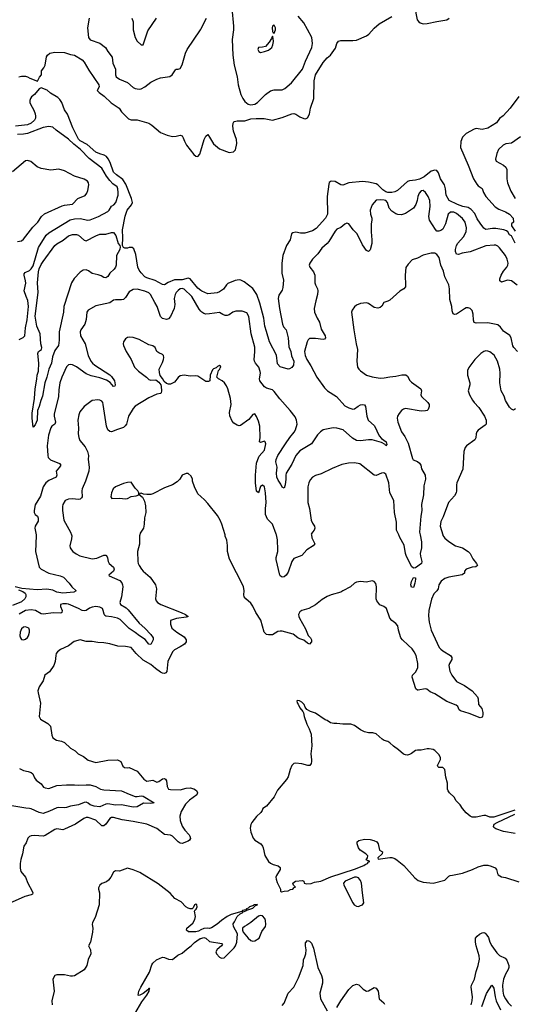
# Model space of a CAD drawing. Header units: inches. Extents: x 1473912 to 1647258, y 640388 to 773423.
# Tile 110 of 256: x 1528151 to 1533200, y 665215 to 675253. Entities that reach past the tile are written whole.
import ezdxf

# ---------------------------------------------------------------- set-up
doc = ezdxf.new("R2010")
doc.units = ezdxf.units.IN
doc.header["$MEASUREMENT"] = 0
for name, color, linetype in [('B5626', 7, 'Continuous'), ('B5627', 7, 'Continuous'), ('B5636', 7, 'Continuous'), ('B5637', 7, 'Continuous')]:
    doc.layers.add(name, color=color, linetype=linetype)

msp = doc.modelspace()

# ---------------------------------------------------------------- linework, layer by layer
at = {"layer": 'B5626', "color": 5}
for points, elevation in [([(1529376, 670000), (1529373, 669990), (1529373, 669907), (1529354, 669830), (1529358, 669730), (1529362, 669710), (1529370, 669687), (1529393, 669650), (1529410, 669630), (1529482, 669570), (1529538, 669490), (1529549, 669450), (1529538, 669350), (1529543, 669330), (1529558, 669310), (1529591, 669290), (1529800, 669210), (1529843, 669190), (1529871, 669170), (1529850, 669161), (1529753, 669147), (1529691, 669129), (1529691, 669090), (1529703, 669050), (1529754, 669010), (1529830, 668963), (1529850, 668930), (1529849, 668910), (1529833, 668887), (1529790, 668859), (1529730, 668830), (1529711, 668809), (1529664, 668710), (1529652, 668608), (1529644, 668596), (1529630, 668587), (1529610, 668591), (1529590, 668601), (1529538, 668638), (1529490, 668681), (1529410, 668723), (1529339, 668790), (1529290, 668852), (1529230, 668862), (1529154, 668866), (1529070, 668890), (1529010, 668900), (1528950, 668903), (1528890, 668914), (1528830, 668915), (1528770, 668930), (1528707, 668913), (1528650, 668870), (1528569, 668831), (1528537, 668810), (1528525, 668790), (1528519, 668770), (1528514, 668710), (1528499, 668670), (1528454, 668606), (1528408, 668570), (1528390, 668514), (1528349, 668450), (1528338, 668410), (1528339, 668390), (1528364, 668284), (1528349, 668149), (1528363, 668123), (1528439, 668079), (1528465, 668050), (1528479, 667959), (1528491, 667931), (1528528, 667908), (1528577, 667897), (1528610, 667883), (1528670, 667828), (1528719, 667799), (1528747, 667770), (1528801, 667741), (1528850, 667703), (1528930, 667679), (1529050, 667705), (1529150, 667706), (1529183, 667690), (1529204, 667644), (1529222, 667630), (1529250, 667627), (1529270, 667631), (1529350, 667593), (1529419, 667510), (1529449, 667489), (1529510, 667500), (1529550, 667481), (1529570, 667487), (1529610, 667513), (1529630, 667516), (1529640, 667510), (1529650, 667493), (1529656, 667436), (1529671, 667410), (1529690, 667404), (1529790, 667402), (1529850, 667418), (1529890, 667422), (1529930, 667411), (1529955, 667395), (1529967, 667370), (1529959, 667350), (1529883, 667297), (1529843, 667257), (1529798, 667182), (1529786, 667134), (1529788, 667090), (1529810, 667032), (1529838, 666990), (1529882, 666942), (1529889, 666930), (1529894, 666906), (1529886, 666890), (1529870, 666878), (1529810, 666856), (1529790, 666858), (1529770, 666872), (1529710, 666931), (1529690, 666939), (1529630, 666946), (1529550, 667008), (1529450, 667051), (1529310, 667080), (1529196, 667096), (1529110, 667121), (1529090, 667119), (1529070, 667110), (1529030, 667051), (1529010, 667035), (1528990, 667036), (1528930, 667092), (1528850, 667118), (1528830, 667119), (1528807, 667110), (1528721, 667050), (1528610, 666999), (1528590, 666995), (1528530, 667004), (1528510, 666998), (1528410, 666937), (1528390, 666931), (1528304, 666936), (1528270, 666933), (1528253, 666927), (1528233, 666910), (1528217, 666863), (1528194, 666826), (1528180, 666750), (1528162, 666690), (1528156, 666650), (1528156, 666604), (1528162, 666570), (1528210, 666510), (1528235, 666450), (1528280, 666370), (1528287, 666350), (1528281, 666339), (1528270, 666330), (1528205, 666315), (1528014, 666230)], 780), ([(1528319, 670000), (1528320, 669990), (1528311, 669830), (1528349, 669670), (1528371, 669651), (1528450, 669611), (1528564, 669584), (1528598, 669570), (1528656, 669510), (1528683, 669470), (1528728, 669430), (1528703, 669417), (1528590, 669408), (1528530, 669416), (1528490, 669436), (1528430, 669448), (1528330, 669440), (1528174, 669454), (1528105, 669470)], 740), ([(1528679, 670000), (1528683, 669990), (1528680, 669960), (1528663, 669890), (1528667, 669870), (1528679, 669850), (1528693, 669833), (1528727, 669807), (1528766, 669786), (1528890, 669758), (1528938, 669762), (1529010, 669794), (1529030, 669795), (1529036, 669790), (1529048, 669768), (1529056, 669730), (1529066, 669710), (1529109, 669670), (1529117, 669650), (1529108, 669630), (1529061, 669590), (1529063, 669583), (1529174, 669534), (1529193, 669513), (1529201, 669490), (1529203, 669470), (1529189, 669370), (1529174, 669310), (1529179, 669290), (1529237, 669257), (1529258, 669238), (1529370, 669102), (1529429, 669050), (1529490, 668984), (1529514, 668950), (1529513, 668930), (1529490, 668883), (1529470, 668887), (1529433, 668933), (1529373, 668970), (1529330, 669007), (1529270, 669047), (1529178, 669138), (1529150, 669151), (1529090, 669165), (1529032, 669172), (1529020, 669180), (1529013, 669193), (1529005, 669230), (1528995, 669250), (1528970, 669265), (1528930, 669269), (1528890, 669265), (1528865, 669255), (1528830, 669231), (1528810, 669226), (1528790, 669229), (1528750, 669250), (1528650, 669293), (1528630, 669298), (1528590, 669298), (1528569, 669290), (1528569, 669270), (1528584, 669230), (1528580, 669210), (1528570, 669204), (1528495, 669205), (1528390, 669191), (1528370, 669196), (1528311, 669231), (1528270, 669237), (1528210, 669230), (1528147, 669193)], 760), ([(1528139, 669439), (1528183, 669423), (1528207, 669407), (1528214, 669394), (1528214, 669370), (1528203, 669350), (1528170, 669319), (1528079, 669281)], 740), ([(1528150, 667618), (1528190, 667600), (1528238, 667590), (1528270, 667578), (1528285, 667565), (1528303, 667523), (1528319, 667499), (1528370, 667462), (1528395, 667430), (1528410, 667421), (1528450, 667416), (1528530, 667446), (1528630, 667453), (1528710, 667454), (1528750, 667449), (1528830, 667453), (1528871, 667451), (1528930, 667434), (1528976, 667410), (1529010, 667400), (1529190, 667392), (1529270, 667356), (1529330, 667335), (1529350, 667333), (1529390, 667340), (1529410, 667337), (1529523, 667270), (1529490, 667261), (1529415, 667265), (1529350, 667229), (1529310, 667224), (1529190, 667249), (1529130, 667247), (1529050, 667258), (1529030, 667256), (1528970, 667229), (1528910, 667234), (1528869, 667249), (1528850, 667266), (1528830, 667276), (1528810, 667273), (1528750, 667248), (1528670, 667235), (1528630, 667222), (1528610, 667219), (1528550, 667222), (1528530, 667218), (1528457, 667183), (1528390, 667160), (1528350, 667169), (1528270, 667208), (1528250, 667213), (1528214, 667214), (1528070, 667238)], 760), ([(1530000, 665973), (1529978, 665962), (1529950, 665954), (1529874, 665954), (1529855, 665970), (1529857, 665990), (1529917, 666043), (1529939, 666081), (1529945, 666110), (1529936, 666164), (1529942, 666178), (1529954, 666186), (1529962, 666210), (1529958, 666230), (1529950, 666235), (1529934, 666230), (1529922, 666198), (1529912, 666188), (1529891, 666189), (1529870, 666196), (1529847, 666210), (1529801, 666261), (1529735, 666295), (1529687, 666347), (1529565, 666445), (1529379, 666559), (1529310, 666587), (1529250, 666603), (1529170, 666572), (1529130, 666575), (1529110, 666561), (1529083, 666510), (1529059, 666481), (1529036, 666464), (1528990, 666446), (1528968, 666430), (1528956, 666404), (1528955, 666390), (1528967, 666350), (1528961, 666230), (1528921, 666099), (1528895, 666050), (1528890, 666030), (1528897, 665990), (1528896, 665950), (1528875, 665850), (1528855, 665810), (1528873, 665770), (1528876, 665730), (1528851, 665671), (1528837, 665610), (1528810, 665566), (1528710, 665507), (1528690, 665501), (1528670, 665501), (1528610, 665517), (1528530, 665516), (1528510, 665509), (1528491, 665470), (1528502, 665350), (1528478, 665250), (1528484, 665210)], 820), ([(1529302, 665078), (1529398, 665242), (1529450, 665310), (1529474, 665350), (1529474, 665366), (1529479, 665370), (1529476, 665376), (1529470, 665376), (1529458, 665362), (1529413, 665327), (1529370, 665304), (1529362, 665310), (1529369, 665350), (1529387, 665390), (1529477, 665543), (1529501, 665619), (1529510, 665636), (1529549, 665670), (1529610, 665696), (1529630, 665694), (1529670, 665676), (1529710, 665672), (1529765, 665715), (1529810, 665736), (1529859, 665781), (1529903, 665810), (1529935, 665845), (1529959, 665861), (1529995, 665885), (1530000, 665887)], 820)]:
    msp.add_lwpolyline(points, dxfattribs=dict(at, elevation=elevation))
at = {"layer": 'B5626', "color": 5, "elevation": 780}
msp.add_lwpolyline([(1528210, 669062), (1528190, 669060), (1528170, 669043), (1528157, 669010), (1528153, 668973), (1528158, 668950), (1528170, 668935), (1528190, 668932), (1528210, 668938), (1528230, 668953), (1528241, 668970), (1528253, 669010), (1528252, 669030), (1528243, 669050)], close=True, dxfattribs=at)
at = {"layer": 'B5627', "color": 5}
for points, elevation in [([(1528859, 675270), (1528844, 675170), (1528852, 675072), (1528870, 675048), (1528970, 675014), (1529027, 674970), (1529050, 674928), (1529095, 674870), (1529102, 674810), (1529130, 674750), (1529128, 674690), (1529137, 674670), (1529170, 674645), (1529253, 674613), (1529310, 674562), (1529330, 674552), (1529370, 674544), (1529390, 674547), (1529430, 674569), (1529490, 674615), (1529550, 674647), (1529590, 674659), (1529685, 674675), (1529707, 674690), (1529740, 674740), (1529750, 674747), (1529770, 674747), (1529790, 674754), (1529810, 674794), (1529842, 674910), (1529860, 674950), (1529997, 675150), (1530000, 675155)], 740), ([(1529295, 675270), (1529309, 675230), (1529309, 675150), (1529330, 675071), (1529350, 675033), (1529390, 674998), (1529410, 674998), (1529460, 675140), (1529547, 675270)], 760), ([(1528144, 674670), (1528170, 674677), (1528210, 674676), (1528230, 674670), (1528255, 674655), (1528334, 674626), (1528354, 674666), (1528373, 674690), (1528373, 674730), (1528397, 674763), (1528410, 674790), (1528425, 674875), (1528435, 674890), (1528460, 674910), (1528510, 674922), (1528610, 674918), (1528670, 674898), (1528712, 674892), (1528790, 674843), (1528810, 674819), (1528857, 674737), (1528959, 674590), (1528963, 674570), (1528943, 674530), (1528961, 674510), (1529013, 674473), (1529084, 674404), (1529166, 674350), (1529192, 674312), (1529262, 674242), (1529290, 674233), (1529351, 674231), (1529470, 674197), (1529499, 674179), (1529590, 674104), (1529655, 674075), (1529710, 674062), (1529750, 674065), (1529790, 674075), (1529808, 674068), (1529821, 674050), (1529833, 674013), (1529853, 673973), (1529930, 673878), (1529950, 673861), (1529970, 673858), (1529990, 673882), (1530000, 673916)], 720), ([(1530000, 672493), (1529970, 672515), (1529890, 672612), (1529870, 672617), (1529810, 672602), (1529730, 672600), (1529667, 672573), (1529630, 672551), (1529610, 672552), (1529534, 672594), (1529450, 672620), (1529430, 672632), (1529390, 672671), (1529370, 672699), (1529358, 672730), (1529338, 672858), (1529316, 672916), (1529300, 672930), (1529290, 672932), (1529270, 672930), (1529250, 672922), (1529225, 672925), (1529212, 672932), (1529199, 672950), (1529203, 673030), (1529199, 673110), (1529228, 673250), (1529249, 673311), (1529293, 673367), (1529302, 673390), (1529294, 673430), (1529235, 673575), (1529203, 673623), (1529139, 673670), (1529110, 673699), (1529076, 673796), (1529055, 673835), (1529037, 673857), (1529012, 673872), (1528970, 673884), (1528930, 673903), (1528840, 673980), (1528770, 674018), (1528750, 674034), (1528694, 674150), (1528640, 674290), (1528610, 674335), (1528582, 674410), (1528560, 674440), (1528539, 674459), (1528465, 674505), (1528433, 674533), (1528370, 674559), (1528350, 674547), (1528302, 674490), (1528273, 674467), (1528261, 674450), (1528255, 674430), (1528254, 674410), (1528260, 674390), (1528295, 674330), (1528310, 674293), (1528313, 674270), (1528311, 674250), (1528301, 674230), (1528270, 674199), (1528230, 674180), (1528110, 674168)], 720), ([(1528147, 671993), (1528186, 672014), (1528203, 672030), (1528211, 672110), (1528227, 672193), (1528241, 672330), (1528234, 672390), (1528216, 672430), (1528198, 672490), (1528214, 672566), (1528212, 672592), (1528196, 672650), (1528198, 672662), (1528206, 672674), (1528250, 672695), (1528270, 672713), (1528290, 672744), (1528342, 672930), (1528423, 673057), (1528450, 673081), (1528667, 673213), (1528710, 673222), (1528770, 673226), (1528848, 673208), (1528870, 673211), (1528954, 673246), (1529050, 673298), (1529065, 673310), (1529089, 673351), (1529113, 673367), (1529131, 673389), (1529155, 673465), (1529158, 673490), (1529154, 673530), (1529145, 673550), (1529101, 673581), (1529072, 673612), (1529037, 673657), (1528990, 673739), (1528859, 673839), (1528773, 673930), (1528703, 673983), (1528650, 674035), (1528525, 674125), (1528490, 674157), (1528450, 674164), (1528390, 674155), (1528230, 674093), (1528190, 674085), (1528130, 674082)], 740), ([(1528130, 672993), (1528170, 673000), (1528190, 673015), (1528284, 673136), (1528337, 673190), (1528373, 673247), (1528405, 673275), (1528585, 673355), (1528610, 673363), (1528690, 673372), (1528746, 673430), (1528819, 673461), (1528837, 673483), (1528846, 673510), (1528856, 673570), (1528854, 673590), (1528845, 673605), (1528810, 673628), (1528710, 673659), (1528610, 673713), (1528550, 673728), (1528470, 673720), (1528370, 673735), (1528330, 673753), (1528266, 673806), (1528230, 673819), (1528210, 673813), (1528079, 673701)], 760), ([(1530000, 672282), (1529982, 672302), (1529910, 672430), (1529830, 672507), (1529810, 672513), (1529790, 672508), (1529770, 672493), (1529750, 672472), (1529737, 672450), (1529727, 672410), (1529734, 672350), (1529727, 672310), (1529690, 672226), (1529670, 672203), (1529650, 672196), (1529610, 672205), (1529590, 672226), (1529555, 672330), (1529529, 672370), (1529488, 672450), (1529470, 672467), (1529430, 672486), (1529350, 672507), (1529310, 672503), (1529270, 672478), (1529230, 672422), (1529210, 672402), (1529190, 672397), (1529130, 672398), (1529110, 672393), (1529070, 672368), (1528930, 672335), (1528849, 672291), (1528838, 672270), (1528830, 672198), (1528817, 672150), (1528777, 672090), (1528769, 672070), (1528772, 672030), (1528821, 671950), (1528850, 671830), (1528879, 671770), (1528894, 671750), (1528919, 671730), (1529072, 671632), (1529090, 671616), (1529118, 671570), (1529126, 671530), (1529122, 671518), (1529110, 671512), (1529075, 671555), (1529038, 671578), (1528970, 671602), (1528881, 671621), (1528830, 671642), (1528730, 671713), (1528690, 671735), (1528670, 671739), (1528650, 671735), (1528630, 671714), (1528580, 671610), (1528561, 671550), (1528550, 671478), (1528546, 671410), (1528502, 671230), (1528502, 671210), (1528518, 671150), (1528510, 671130), (1528480, 671110), (1528468, 671092), (1528444, 671016), (1528431, 670910), (1528437, 670810), (1528442, 670790), (1528467, 670767), (1528556, 670730), (1528570, 670710), (1528559, 670690), (1528523, 670650), (1528530, 670610), (1528524, 670590), (1528450, 670556), (1528419, 670530), (1528390, 670490), (1528365, 670395), (1528310, 670307), (1528298, 670250), (1528300, 670230), (1528310, 670210), (1528332, 670190), (1528341, 670170), (1528340, 670140), (1528310, 670090), (1528306, 670070), (1528319, 670000)], 740), ([(1530000, 671599), (1529970, 671620), (1529950, 671623), (1529890, 671620), (1529830, 671630), (1529790, 671621), (1529770, 671606), (1529730, 671559), (1529690, 671537), (1529670, 671536), (1529650, 671543), (1529625, 671565), (1529610, 671595), (1529586, 671626), (1529577, 671657), (1529575, 671690), (1529610, 671758), (1529620, 671790), (1529622, 671810), (1529618, 671830), (1529610, 671840), (1529570, 671855), (1529550, 671870), (1529533, 671910), (1529510, 671929), (1529470, 671939), (1529372, 671992), (1529310, 672012), (1529270, 672017), (1529250, 672013), (1529230, 671999), (1529211, 671970), (1529206, 671950), (1529211, 671930), (1529239, 671870), (1529288, 671790), (1529324, 671710), (1529363, 671670), (1529445, 671610), (1529470, 671586), (1529490, 671578), (1529540, 671580), (1529570, 671558), (1529591, 671531), (1529595, 671515), (1529599, 671470), (1529596, 671450), (1529590, 671442), (1529550, 671434), (1529470, 671397), (1529330, 671313), (1529310, 671290), (1529262, 671210), (1529240, 671130), (1529228, 671112), (1529210, 671094), (1529150, 671076), (1529090, 671050), (1529070, 671054), (1529052, 671070), (1529036, 671110), (1529004, 671330), (1528999, 671350), (1528990, 671364), (1528970, 671375), (1528950, 671378), (1528890, 671369), (1528809, 671311), (1528766, 671254), (1528756, 671224), (1528745, 671170), (1528750, 671090), (1528749, 671030), (1528754, 670994), (1528764, 670964), (1528820, 670900), (1528844, 670850), (1528852, 670810), (1528850, 670770), (1528862, 670690), (1528858, 670650), (1528823, 670550), (1528788, 670470), (1528785, 670450), (1528790, 670390), (1528783, 670377), (1528770, 670366), (1528750, 670362), (1528690, 670368), (1528650, 670365), (1528615, 670350), (1528591, 670309), (1528587, 670290), (1528587, 670250), (1528602, 670150), (1528669, 670030), (1528679, 670000)], 760), ([(1530000, 670391), (1529970, 670418), (1529935, 670490), (1529915, 670550), (1529915, 670570), (1529900, 670600), (1529870, 670628), (1529850, 670628), (1529810, 670608), (1529785, 670570), (1529758, 670542), (1529712, 670510), (1529630, 670481), (1529510, 670419), (1529490, 670414), (1529450, 670414), (1529416, 670416), (1529390, 670426), (1529378, 670422), (1529374, 670410), (1529404, 670384), (1529426, 670346), (1529437, 670297), (1529439, 670230), (1529426, 670174), (1529422, 670110), (1529414, 670070), (1529382, 670018), (1529376, 670000)], 780)]:
    msp.add_lwpolyline(points, dxfattribs=dict(at, elevation=elevation))
for points, elevation in [([(1529030, 672620), (1529010, 672623), (1528982, 672642), (1528953, 672653), (1528890, 672667), (1528853, 672693), (1528830, 672703), (1528800, 672700), (1528770, 672679), (1528707, 672613), (1528681, 672570), (1528602, 672330), (1528597, 672270), (1528555, 672070), (1528555, 671985), (1528548, 671932), (1528510, 671879), (1528485, 671815), (1528475, 671750), (1528448, 671690), (1528430, 671607), (1528409, 671551), (1528384, 671416), (1528367, 671370), (1528351, 671310), (1528334, 671270), (1528330, 671169), (1528310, 671122), (1528290, 671098), (1528279, 671190), (1528278, 671242), (1528301, 671390), (1528309, 671490), (1528327, 671587), (1528328, 671630), (1528344, 671670), (1528345, 671750), (1528337, 671850), (1528344, 671870), (1528373, 671890), (1528377, 671910), (1528366, 671950), (1528362, 672050), (1528327, 672130), (1528309, 672230), (1528339, 672470), (1528333, 672570), (1528343, 672683), (1528350, 672714), (1528370, 672757), (1528390, 672787), (1528509, 672950), (1528530, 672969), (1528595, 673005), (1528650, 673050), (1528690, 673064), (1528730, 673063), (1528750, 673057), (1528810, 673005), (1528830, 673000), (1528930, 673050), (1528970, 673066), (1529030, 673066), (1529090, 673084), (1529110, 673083), (1529133, 673053), (1529157, 672970), (1529173, 672950), (1529176, 672936), (1529172, 672910), (1529141, 672850), (1529137, 672750), (1529130, 672730), (1529116, 672710), (1529072, 672668), (1529050, 672634)], 720), ([(1529290, 670538), (1529250, 670535), (1529210, 670524), (1529130, 670489), (1529107, 670470), (1529087, 670430), (1529081, 670390), (1529091, 670371), (1529170, 670376), (1529230, 670368), (1529250, 670371), (1529290, 670391), (1529340, 670400), (1529366, 670410), (1529366, 670430), (1529358, 670450), (1529330, 670478)], 780)]:
    msp.add_lwpolyline(points, close=True, dxfattribs=dict(at, elevation=elevation))
at = {"layer": 'B5636', "color": 5}
for points, elevation in [([(1532469, 670000), (1532470, 669995), (1532490, 669966), (1532532, 669932), (1532598, 669890), (1532670, 669870), (1532730, 669833), (1532749, 669810), (1532777, 669757), (1532815, 669710), (1532825, 669690), (1532806, 669674), (1532770, 669670), (1532710, 669652), (1532691, 669630), (1532691, 669610), (1532668, 669592), (1532530, 669571), (1532490, 669557), (1532453, 669530), (1532429, 669490), (1532421, 669450), (1532408, 669430), (1532379, 669401), (1532353, 669347), (1532326, 669230), (1532323, 669177), (1532330, 669110), (1532351, 669031), (1532434, 668854), (1532450, 668834), (1532470, 668817), (1532549, 668770), (1532562, 668750), (1532563, 668730), (1532538, 668690), (1532532, 668670), (1532542, 668610), (1532561, 668570), (1532610, 668506), (1532690, 668464), (1532770, 668412), (1532825, 668350), (1532832, 668330), (1532834, 668270), (1532868, 668230), (1532880, 668190), (1532880, 668170), (1532874, 668150), (1532870, 668144), (1532850, 668136), (1532740, 668180), (1532650, 668207), (1532637, 668217), (1532622, 668250), (1532605, 668265), (1532510, 668301), (1532390, 668379), (1532342, 668402), (1532308, 668428), (1532290, 668432), (1532217, 668417), (1532210, 668418), (1532196, 668430), (1532158, 668550), (1532162, 668570), (1532195, 668605), (1532214, 668650), (1532215, 668690), (1532199, 668770), (1532179, 668810), (1532158, 668838), (1532118, 668878), (1532057, 668930), (1532041, 668950), (1532017, 669030), (1532010, 669073), (1531990, 669098), (1531950, 669127), (1531930, 669150), (1531894, 669250), (1531869, 669270), (1531828, 669288), (1531795, 669330), (1531790, 669350), (1531792, 669472), (1531785, 669505), (1531770, 669525), (1531750, 669532), (1531690, 669518), (1531630, 669527), (1531590, 669518), (1531570, 669509), (1531528, 669472), (1531451, 669429), (1531430, 669418), (1531330, 669390), (1531290, 669372), (1531238, 669342), (1531170, 669287), (1531102, 669250), (1531030, 669230), (1531010, 669215), (1530998, 669190), (1530999, 669170), (1531007, 669150), (1531070, 669042), (1531096, 668976), (1531118, 668950), (1531129, 668930), (1531129, 668910), (1531110, 668888), (1531090, 668896), (1531050, 668928), (1531010, 668940), (1530990, 668951), (1530943, 668990), (1530830, 669018), (1530810, 669020), (1530785, 669015), (1530730, 668983), (1530690, 668981), (1530670, 668986), (1530648, 669010), (1530612, 669132), (1530561, 669210), (1530530, 669274), (1530510, 669303), (1530460, 669350), (1530444, 669370), (1530440, 669390), (1530443, 669430), (1530435, 669475), (1530292, 669752), (1530272, 669830), (1530273, 669893), (1530266, 669946), (1530250, 669989), (1530247, 670000)], 780), ([(1531129, 670000), (1531133, 669970), (1531163, 669910), (1531147, 669890), (1531081, 669850), (1531030, 669790), (1530950, 669761), (1530930, 669729), (1530890, 669619), (1530870, 669589), (1530850, 669574), (1530830, 669569), (1530810, 669582), (1530806, 669590), (1530769, 669750), (1530769, 669771), (1530787, 669830), (1530787, 669850), (1530782, 669950), (1530772, 670000)], 760), ([(1532238, 670000), (1532251, 669930), (1532251, 669870), (1532240, 669810), (1532243, 669783), (1532257, 669730), (1532252, 669710), (1532190, 669665), (1532170, 669662), (1532150, 669680), (1532095, 669790), (1532088, 669810), (1532075, 669895), (1532030, 669975), (1532020, 670000)], 760), ([(1533205, 667195), (1532990, 667124), (1532950, 667124), (1532910, 667139), (1532890, 667141), (1532810, 667122), (1532770, 667124), (1532750, 667132), (1532710, 667167), (1532672, 667210), (1532648, 667248), (1532607, 667290), (1532587, 667327), (1532539, 667370), (1532525, 667390), (1532517, 667410), (1532518, 667470), (1532502, 667530), (1532491, 667610), (1532470, 667628), (1532428, 667630), (1532418, 667638), (1532416, 667650), (1532446, 667710), (1532447, 667730), (1532430, 667761), (1532390, 667803), (1532370, 667814), (1532330, 667819), (1532310, 667819), (1532250, 667807), (1532210, 667807), (1532190, 667803), (1532150, 667772), (1532130, 667763), (1532110, 667756), (1532090, 667757), (1532070, 667765), (1532018, 667810), (1531966, 667846), (1531930, 667881), (1531910, 667894), (1531870, 667906), (1531850, 667918), (1531790, 667972), (1531756, 667984), (1531710, 667984), (1531670, 667992), (1531630, 668012), (1531570, 668057), (1531530, 668070), (1531450, 668072), (1531390, 668079), (1531357, 668077), (1531325, 668085), (1531289, 668109), (1531270, 668115), (1531170, 668184), (1531121, 668201), (1531081, 668221), (1531065, 668245), (1531054, 668270), (1531030, 668294), (1531008, 668310), (1530990, 668314), (1530981, 668310), (1530984, 668290), (1530995, 668275), (1531010, 668238), (1531041, 668201), (1531047, 668187), (1531055, 668150), (1531081, 668070), (1531105, 668025), (1531127, 667970), (1531133, 667850), (1531124, 667770), (1531131, 667709), (1531131, 667689), (1531125, 667670), (1531112, 667650), (1531091, 667649), (1531030, 667667), (1530967, 667673), (1530951, 667669), (1530930, 667649), (1530911, 667610), (1530890, 667535), (1530874, 667506), (1530783, 667397), (1530747, 667330), (1530670, 667235), (1530632, 667210), (1530626, 667190), (1530611, 667170), (1530570, 667129), (1530521, 667070), (1530511, 667049), (1530503, 667010), (1530511, 666971), (1530536, 666910), (1530551, 666890), (1530611, 666850), (1530628, 666828), (1530636, 666810), (1530653, 666733), (1530690, 666670), (1530710, 666655), (1530740, 666640), (1530790, 666627), (1530810, 666610), (1530810, 666589), (1530774, 666530), (1530767, 666510), (1530769, 666490), (1530778, 666458), (1530812, 666390), (1530814, 666370), (1530822, 666362), (1530850, 666368), (1530890, 666371), (1530914, 666386), (1530938, 666390), (1530954, 666406), (1530966, 666410), (1530946, 666430), (1530938, 666450), (1530966, 666470), (1531037, 666477), (1531052, 666470), (1531054, 666450), (1531083, 666443), (1531127, 666447), (1531161, 666459), (1531224, 666470), (1531326, 666514), (1531568, 666592), (1531664, 666630), (1531678, 666642), (1531702, 666650), (1531713, 666667), (1531726, 666670), (1531689, 666689), (1531702, 666710), (1531704, 666730), (1531685, 666750), (1531627, 666787), (1531610, 666810), (1531595, 666850), (1531597, 666870), (1531614, 666886), (1531670, 666900), (1531730, 666895), (1531766, 666886), (1531796, 666870), (1531811, 666850), (1531825, 666785), (1531854, 666770), (1531852, 666750), (1531806, 666710), (1531810, 666694), (1531928, 666712), (1531950, 666712), (1531980, 666700), (1532005, 666685), (1532071, 666630), (1532183, 666503), (1532219, 666479), (1532270, 666461), (1532370, 666451), (1532490, 666481), (1532530, 666522), (1532546, 666530), (1532570, 666531), (1532670, 666552), (1532772, 666588), (1532830, 666618), (1532890, 666634), (1532910, 666635), (1532930, 666635), (1532965, 666625), (1533005, 666605), (1533017, 666590), (1533027, 666550), (1533036, 666536), (1533070, 666514), (1533110, 666508), (1533245, 666465)], 820), ([(1533210, 666955), (1533090, 666978), (1533010, 667003), (1532990, 667019), (1532987, 667027), (1532993, 667050), (1533025, 667070), (1533205, 667155)], 820), ([(1530000, 665887), (1530030, 665896), (1530051, 665891), (1530090, 665855), (1530216, 665836), (1530222, 665830), (1530211, 665810), (1530166, 665774), (1530153, 665750), (1530160, 665730), (1530190, 665696), (1530210, 665685), (1530238, 665690), (1530339, 665790), (1530354, 665810), (1530369, 665850), (1530373, 665933), (1530335, 666010), (1530330, 666034), (1530345, 666055), (1530370, 666111), (1530403, 666137), (1530429, 666150), (1530426, 666154), (1530468, 666170), (1530458, 666178), (1530425, 666170), (1530419, 666161), (1530311, 666130), (1530270, 666112), (1530211, 666070), (1530168, 666032), (1530110, 665994), (1530090, 665989), (1530070, 665993), (1530030, 665989), (1530000, 665973)], 820), ([(1532761, 665210), (1532770, 665250), (1532773, 665290), (1532759, 665390), (1532763, 665410), (1532794, 665470), (1532809, 665551), (1532830, 665610), (1532843, 665677), (1532841, 665710), (1532810, 665811), (1532803, 665850), (1532805, 665890), (1532819, 665910), (1532843, 665930), (1532870, 665943), (1532890, 665946), (1532901, 665941), (1532921, 665921), (1532936, 665896), (1532951, 665848), (1532971, 665810), (1533021, 665741), (1533050, 665712), (1533105, 665685), (1533124, 665664), (1533143, 665610), (1533144, 665590), (1533138, 665570), (1533110, 665523), (1533088, 665470), (1533080, 665410), (1533081, 665350), (1533091, 665310), (1533110, 665271), (1533137, 665230), (1533170, 665195)], 780), ([(1530830, 665202), (1530850, 665227), (1530890, 665329), (1530948, 665390), (1530996, 665484), (1531045, 665610), (1531048, 665670), (1531062, 665698), (1531072, 665730), (1531074, 665770), (1531067, 665810), (1531070, 665841), (1531090, 665866), (1531110, 665859), (1531130, 665838), (1531150, 665787), (1531195, 665590), (1531232, 665510), (1531242, 665470), (1531242, 665430), (1531216, 665330), (1531222, 665270), (1531289, 665150)], 780), ([(1531390, 665183), (1531429, 665251), (1531510, 665365), (1531550, 665408), (1531590, 665419), (1531614, 665414), (1531658, 665370), (1531690, 665350), (1531710, 665352), (1531770, 665388), (1531790, 665380), (1531809, 665350), (1531820, 665270), (1531867, 665230), (1531875, 665215)], 780), ([(1532867, 665193), (1532916, 665324), (1532970, 665411), (1532990, 665379), (1533003, 665290), (1533016, 665250), (1533060, 665160)], 760)]:
    msp.add_lwpolyline(points, dxfattribs=dict(at, elevation=elevation))
for points, elevation in [([(1532170, 669466), (1532150, 669469), (1532145, 669490), (1532150, 669526), (1532170, 669566), (1532190, 669562), (1532192, 669550), (1532185, 669510)], 760), ([(1531590, 666513), (1531568, 666512), (1531473, 666470), (1531456, 666450), (1531459, 666430), (1531550, 666251), (1531566, 666230), (1531590, 666215), (1531610, 666214), (1531630, 666221), (1531649, 666230), (1531664, 666250), (1531649, 666350), (1531641, 666450), (1531630, 666479), (1531610, 666506)], 820), ([(1530574, 666234), (1530542, 666230), (1530537, 666223), (1530496, 666210), (1530485, 666195), (1530467, 666190), (1530464, 666184), (1530470, 666174), (1530510, 666187), (1530530, 666196), (1530558, 666222), (1530578, 666230)], 820), ([(1530610, 666121), (1530590, 666114), (1530511, 666050), (1530470, 666021), (1530446, 666010), (1530427, 665990), (1530424, 665970), (1530433, 665950), (1530482, 665890), (1530510, 665867), (1530530, 665860), (1530550, 665862), (1530597, 665890), (1530624, 665956), (1530661, 666010), (1530665, 666030), (1530661, 666070), (1530654, 666090), (1530630, 666117)], 820)]:
    msp.add_lwpolyline(points, close=True, dxfattribs=dict(at, elevation=elevation))
at = {"layer": 'B5637', "color": 5}
for points, elevation in [([(1530316, 675370), (1530333, 675187), (1530333, 675150), (1530321, 675050), (1530327, 674890), (1530341, 674790), (1530370, 674671), (1530382, 674590), (1530410, 674490), (1530428, 674448), (1530450, 674418), (1530483, 674390), (1530510, 674384), (1530550, 674390), (1530578, 674410), (1530659, 674490), (1530710, 674526), (1530750, 674539), (1530830, 674538), (1530856, 674550), (1530926, 674610), (1531038, 674750), (1531068, 674830), (1531133, 674970), (1531140, 675010), (1531132, 675070), (1531090, 675154), (1531050, 675220), (1530992, 675290)], 740), ([(1532181, 675390), (1532208, 675250), (1532225, 675230), (1532240, 675220), (1532270, 675210), (1532310, 675213), (1532410, 675236), (1532512, 675250), (1532535, 675270)], 720), ([(1530000, 673916), (1530033, 674030), (1530050, 674065), (1530070, 674082), (1530090, 674056), (1530130, 673986), (1530190, 673936), (1530290, 673899), (1530333, 673907), (1530355, 673925), (1530369, 673990), (1530364, 674030), (1530335, 674115), (1530327, 674167), (1530330, 674198), (1530336, 674210), (1530345, 674215), (1530370, 674221), (1530450, 674222), (1530510, 674241), (1530566, 674246), (1530645, 674245), (1530730, 674230), (1530830, 674255), (1530930, 674293), (1530950, 674296), (1530970, 674289), (1531010, 674263), (1531050, 674245), (1531070, 674243), (1531088, 674252), (1531108, 674290), (1531120, 674350), (1531155, 674450), (1531158, 674630), (1531170, 674690), (1531250, 674815), (1531290, 674863), (1531323, 674890), (1531376, 674964), (1531390, 675010), (1531407, 675033), (1531430, 675041), (1531550, 675040), (1531590, 675044), (1531691, 675089), (1531714, 675106), (1531770, 675166), (1531822, 675210), (1531950, 675285)], 720), ([(1530000, 675155), (1530058, 675270)], 740), ([(1533246, 674470), (1533159, 674350), (1533087, 674273), (1533050, 674247), (1533018, 674202), (1532930, 674146), (1532870, 674134), (1532810, 674142), (1532790, 674136), (1532708, 674092), (1532670, 674055), (1532654, 674010), (1532650, 673950), (1532729, 673770), (1532783, 673630), (1532816, 673576), (1532830, 673560), (1532872, 673532), (1532885, 673490), (1532909, 673449), (1533005, 673345), (1533041, 673321), (1533110, 673294), (1533150, 673270), (1533187, 673230), (1533190, 673188), (1533172, 673170), (1533171, 673150), (1533210, 673096)], 720), ([(1533262, 674058), (1533170, 673993), (1533114, 673986), (1533086, 673974), (1533040, 673930), (1533020, 673890), (1533008, 673830), (1533015, 673810), (1533090, 673770), (1533114, 673750), (1533125, 673725), (1533124, 673630), (1533131, 673590), (1533165, 673505), (1533210, 673430)], 740), ([(1533210, 672974), (1533170, 673049), (1533150, 673058), (1533132, 673090), (1533121, 673101), (1533092, 673112), (1533010, 673123), (1532977, 673123), (1532910, 673114), (1532890, 673129), (1532850, 673179), (1532822, 673222), (1532797, 673277), (1532759, 673319), (1532730, 673338), (1532676, 673350), (1532619, 673370), (1532536, 673410), (1532503, 673463), (1532499, 673530), (1532486, 673570), (1532445, 673630), (1532427, 673690), (1532410, 673714), (1532390, 673720), (1532350, 673708), (1532281, 673650), (1532233, 673627), (1532190, 673616), (1532130, 673611), (1532110, 673604), (1532008, 673512), (1531981, 673499), (1531948, 673492), (1531910, 673492), (1531890, 673498), (1531858, 673518), (1531808, 673570), (1531790, 673579), (1531710, 673596), (1531650, 673602), (1531511, 673588), (1531450, 673565), (1531430, 673568), (1531370, 673602), (1531330, 673608), (1531319, 673601), (1531310, 673594), (1531305, 673575), (1531290, 673450), (1531293, 673270), (1531274, 673230), (1531176, 673124), (1531139, 673101), (1531062, 673078), (1531017, 673077), (1530970, 673088), (1530939, 673081), (1530927, 673070), (1530913, 673010), (1530876, 672950), (1530838, 672850), (1530826, 672770), (1530827, 672670), (1530843, 672597), (1530838, 672522), (1530830, 672495), (1530795, 672445), (1530788, 672410), (1530802, 672310), (1530833, 672150), (1530843, 672123), (1530870, 672090), (1530890, 672010), (1530897, 671917), (1530919, 671870), (1530927, 671827), (1530948, 671770), (1530946, 671730), (1530930, 671708), (1530906, 671694), (1530890, 671689), (1530810, 671715), (1530784, 671744), (1530772, 671832), (1530702, 671970), (1530670, 672073), (1530655, 672130), (1530643, 672210), (1530603, 672363), (1530572, 672452), (1530531, 672511), (1530441, 672581), (1530410, 672597), (1530390, 672601), (1530350, 672593), (1530277, 672563), (1530262, 672550), (1530230, 672506), (1530190, 672477), (1530168, 672468), (1530070, 672457), (1530010, 672486), (1530000, 672493)], 720), ([(1533230, 672547), (1533170, 672591), (1533130, 672597), (1533070, 672578), (1533051, 672591), (1533051, 672611), (1533065, 672650), (1533090, 672690), (1533124, 672730), (1533135, 672750), (1533138, 672770), (1533128, 672810), (1533110, 672850), (1533050, 672927), (1533030, 672945), (1533010, 672954), (1532995, 672955), (1532910, 672947), (1532750, 672886), (1532669, 672871), (1532630, 672858), (1532610, 672861), (1532599, 672890), (1532599, 672910), (1532609, 672950), (1532625, 672975), (1532681, 673038), (1532707, 673090), (1532711, 673130), (1532699, 673190), (1532670, 673227), (1532610, 673276), (1532584, 673290), (1532550, 673291), (1532526, 673270), (1532499, 673170), (1532470, 673118), (1532450, 673103), (1532430, 673096), (1532410, 673098), (1532394, 673114), (1532334, 673210), (1532328, 673248), (1532342, 673350), (1532338, 673410), (1532322, 673450), (1532294, 673490), (1532270, 673510), (1532250, 673509), (1532230, 673485), (1532216, 673450), (1532209, 673410), (1532195, 673370), (1532170, 673330), (1532090, 673278), (1532050, 673264), (1532010, 673268), (1531990, 673274), (1531950, 673301), (1531924, 673330), (1531904, 673390), (1531888, 673408), (1531870, 673414), (1531830, 673418), (1531790, 673412), (1531750, 673365), (1531729, 673310), (1531731, 673271), (1531745, 673230), (1531746, 673210), (1531740, 673170), (1531740, 673090), (1531747, 673010), (1531746, 672970), (1531730, 672905), (1531710, 672889), (1531690, 672901), (1531650, 672958), (1531596, 673070), (1531556, 673110), (1531510, 673170), (1531490, 673177), (1531470, 673169), (1531430, 673135), (1531390, 673116), (1531370, 673098), (1531308, 672990), (1531290, 672970), (1531235, 672925), (1531193, 672867), (1531140, 672810), (1531112, 672770), (1531107, 672750), (1531113, 672730), (1531150, 672684), (1531163, 672650), (1531164, 672570), (1531169, 672549), (1531191, 672510), (1531195, 672490), (1531192, 672450), (1531173, 672387), (1531158, 672310), (1531162, 672270), (1531187, 672210), (1531212, 672170), (1531230, 672099), (1531268, 672030), (1531272, 672010), (1531263, 671997), (1531250, 671992), (1531170, 672002), (1531110, 672002), (1531097, 671990), (1531087, 671970), (1531059, 671870), (1531065, 671830), (1531081, 671790), (1531124, 671724), (1531184, 671610), (1531261, 671501), (1531292, 671470), (1531384, 671410), (1531470, 671317), (1531510, 671296), (1531550, 671281), (1531570, 671285), (1531606, 671314), (1531630, 671326), (1531650, 671331), (1531670, 671327), (1531682, 671310), (1531695, 671210), (1531709, 671169), (1531774, 671114), (1531819, 671010), (1531843, 670983), (1531891, 670950), (1531898, 670922), (1531890, 670910), (1531881, 670921), (1531843, 670943), (1531750, 670969), (1531710, 670969), (1531630, 670958), (1531590, 670964), (1531547, 670987), (1531454, 671070), (1531390, 671088), (1531350, 671091), (1531250, 671072), (1531220, 671050), (1531190, 671020), (1531130, 670930), (1531010, 670856), (1530971, 670810), (1530930, 670721), (1530872, 670630), (1530867, 670610), (1530868, 670570), (1530861, 670510), (1530850, 670478), (1530830, 670487), (1530818, 670518), (1530790, 670559), (1530777, 670590), (1530772, 670630), (1530779, 670690), (1530767, 670747), (1530769, 670770), (1530787, 670810), (1530864, 670930), (1530907, 670993), (1530953, 671047), (1530966, 671070), (1530982, 671130), (1530978, 671170), (1530963, 671203), (1530913, 671270), (1530808, 671388), (1530750, 671464), (1530730, 671481), (1530670, 671496), (1530650, 671510), (1530603, 671570), (1530599, 671590), (1530610, 671650), (1530607, 671667), (1530591, 671710), (1530557, 671750), (1530547, 671770), (1530544, 671790), (1530553, 671867), (1530550, 671914), (1530514, 672050), (1530490, 672228), (1530470, 672265), (1530421, 672281), (1530358, 672282), (1530328, 672272), (1530290, 672245), (1530270, 672237), (1530250, 672237), (1530226, 672246), (1530190, 672268), (1530087, 672253), (1530050, 672252), (1530030, 672258), (1530010, 672271), (1530000, 672282)], 740), ([(1533233, 671870), (1533195, 671910), (1533186, 671927), (1533168, 672008), (1533154, 672034), (1533090, 672078), (1533059, 672119), (1533030, 672143), (1532930, 672161), (1532810, 672160), (1532790, 672166), (1532782, 672190), (1532781, 672250), (1532770, 672288), (1532748, 672310), (1532730, 672316), (1532710, 672315), (1532690, 672306), (1532610, 672250), (1532590, 672247), (1532575, 672255), (1532564, 672284), (1532562, 672330), (1532540, 672400), (1532538, 672510), (1532531, 672550), (1532491, 672630), (1532477, 672690), (1532451, 672750), (1532432, 672830), (1532410, 672860), (1532390, 672872), (1532350, 672871), (1532269, 672851), (1532210, 672821), (1532156, 672804), (1532118, 672762), (1532094, 672726), (1532086, 672650), (1532090, 672546), (1532088, 672530), (1532071, 672510), (1532030, 672485), (1531928, 672392), (1531910, 672382), (1531867, 672370), (1531849, 672331), (1531830, 672318), (1531808, 672312), (1531770, 672318), (1531710, 672359), (1531690, 672366), (1531630, 672361), (1531590, 672343), (1531570, 672325), (1531545, 672290), (1531539, 672270), (1531563, 672090), (1531586, 671950), (1531600, 671890), (1531593, 671773), (1531600, 671710), (1531613, 671690), (1531630, 671673), (1531691, 671630), (1531750, 671613), (1531830, 671600), (1531870, 671602), (1531930, 671613), (1531990, 671618), (1532053, 671633), (1532092, 671632), (1532110, 671619), (1532133, 671573), (1532150, 671556), (1532245, 671490), (1532254, 671470), (1532244, 671430), (1532251, 671410), (1532316, 671350), (1532331, 671330), (1532331, 671310), (1532320, 671280), (1532311, 671269), (1532294, 671266), (1532250, 671261), (1532090, 671289), (1532070, 671283), (1532050, 671269), (1532023, 671237), (1532006, 671210), (1532004, 671190), (1532012, 671150), (1532050, 671051), (1532084, 671004), (1532116, 670936), (1532159, 670779), (1532167, 670767), (1532210, 670748), (1532232, 670732), (1532244, 670710), (1532254, 670674), (1532289, 670609), (1532292, 670568), (1532278, 670502), (1532274, 670410), (1532254, 670310), (1532257, 670250), (1532247, 670190), (1532232, 670030), (1532238, 670000)], 760), ([(1533213, 671287), (1533190, 671273), (1533170, 671281), (1533150, 671303), (1533111, 671370), (1533095, 671415), (1533065, 671470), (1533053, 671550), (1533057, 671650), (1533051, 671689), (1533029, 671770), (1532993, 671833), (1532950, 671867), (1532930, 671875), (1532910, 671876), (1532890, 671870), (1532859, 671850), (1532796, 671790), (1532734, 671706), (1532722, 671678), (1532722, 671630), (1532745, 671550), (1532745, 671530), (1532730, 671470), (1532742, 671430), (1532773, 671373), (1532789, 671349), (1532838, 671298), (1532897, 671210), (1532914, 671170), (1532911, 671130), (1532902, 671118), (1532830, 671069), (1532817, 671050), (1532811, 671030), (1532808, 670990), (1532796, 670970), (1532712, 670910), (1532697, 670890), (1532686, 670850), (1532675, 670670), (1532614, 670530), (1532609, 670510), (1532611, 670450), (1532607, 670430), (1532590, 670400), (1532527, 670330), (1532475, 670185), (1532450, 670136), (1532444, 670090), (1532469, 670000)], 780), ([(1530772, 670000), (1530770, 670009), (1530732, 670110), (1530682, 670162), (1530661, 670210), (1530659, 670270), (1530668, 670330), (1530659, 670430), (1530649, 670490), (1530630, 670509), (1530610, 670494), (1530590, 670428), (1530570, 670446), (1530558, 670530), (1530557, 670610), (1530570, 670732), (1530581, 670770), (1530597, 670803), (1530650, 670863), (1530664, 670930), (1530658, 670950), (1530650, 670955), (1530610, 670942), (1530598, 670950), (1530605, 670995), (1530601, 671110), (1530590, 671161), (1530570, 671209), (1530550, 671235), (1530530, 671229), (1530490, 671176), (1530405, 671115), (1530390, 671113), (1530370, 671118), (1530338, 671138), (1530319, 671159), (1530295, 671215), (1530292, 671250), (1530310, 671330), (1530302, 671390), (1530275, 671490), (1530261, 671521), (1530241, 671550), (1530219, 671570), (1530179, 671590), (1530165, 671610), (1530176, 671664), (1530182, 671678), (1530194, 671690), (1530196, 671704), (1530206, 671710), (1530202, 671722), (1530190, 671726), (1530170, 671718), (1530156, 671704), (1530130, 671694), (1530118, 671682), (1530097, 671630), (1530091, 671570), (1530077, 671563), (1530050, 671566), (1530000, 671599)], 760), ([(1532020, 670000), (1531999, 670050), (1531998, 670130), (1531977, 670230), (1531970, 670350), (1531930, 670430), (1531920, 670530), (1531890, 670618), (1531867, 670633), (1531845, 670630), (1531790, 670606), (1531770, 670609), (1531624, 670724), (1531570, 670736), (1531507, 670733), (1531441, 670719), (1531342, 670678), (1531230, 670622), (1531170, 670607), (1531139, 670590), (1531117, 670563), (1531102, 670530), (1531093, 670490), (1531093, 670330), (1531109, 670270), (1531125, 670150), (1531139, 670119), (1531159, 670090), (1531165, 670070), (1531157, 670050), (1531139, 670030), (1531128, 670008), (1531129, 670000)], 760), ([(1530247, 670000), (1530216, 670110), (1530198, 670150), (1530170, 670199), (1530070, 670321), (1530037, 670357), (1530000, 670391)], 780)]:
    msp.add_lwpolyline(points, dxfattribs=dict(at, elevation=elevation))
at = {"layer": 'B5637', "color": 5, "elevation": 760}
for points in [[(1530750, 675198), (1530730, 675186), (1530727, 675170), (1530730, 675134), (1530738, 675118), (1530750, 675114), (1530762, 675150), (1530762, 675170)], [(1530730, 675086), (1530720, 675060), (1530697, 675023), (1530659, 674981), (1530630, 674973), (1530590, 674968), (1530583, 674950), (1530591, 674930), (1530610, 674919), (1530650, 674927), (1530690, 674943), (1530724, 674970), (1530735, 674995), (1530742, 675030), (1530740, 675060)]]:
    msp.add_lwpolyline(points, close=True, dxfattribs=at)

doc.saveas('drawing.dxf')
